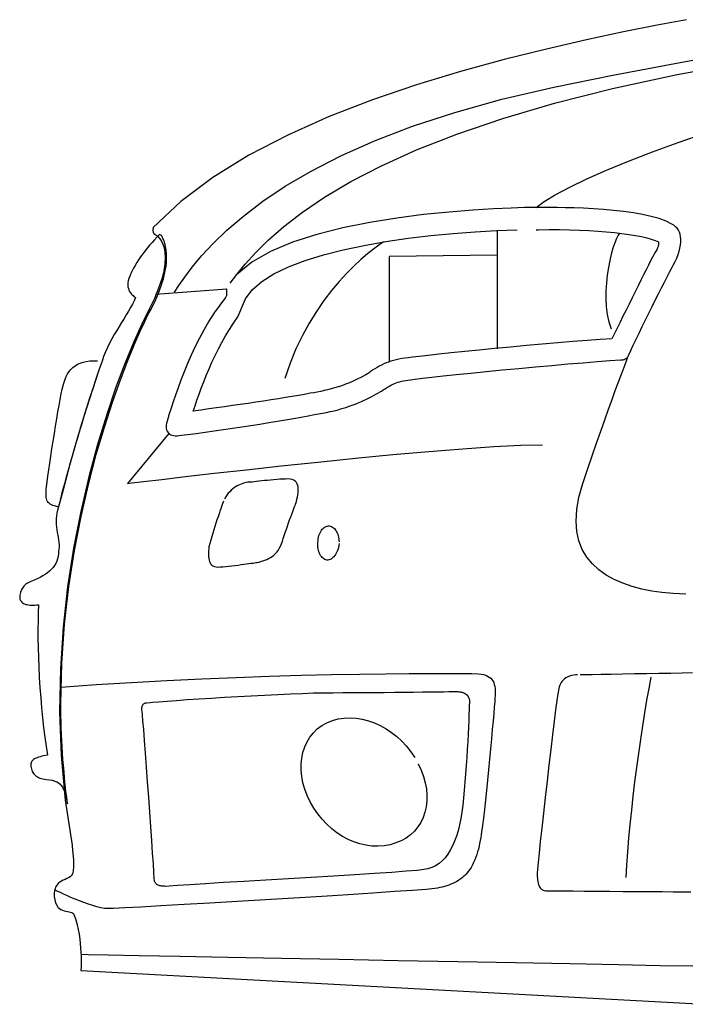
# Model space of a CAD drawing. Extents: x -3.1 to 3.1, y -5.2 to 5.4.
# Tile 11 of 30: x -3 to -2.4, y 0.4 to 1.3. Entities that reach past the tile are written whole.
import ezdxf

# ---------------------------------------------------------------- set-up
doc = ezdxf.new("R2010")
doc.units = 0
doc.layers.get('0').update_dxf_attribs({"linetype": 'CONTINUOUS'})

msp = doc.modelspace()

# ---------------------------------------------------------------- linework, layer by layer
for points in [[(-2.427004, 1.310685), (-2.453244, 1.305661), (-2.483417, 1.299638), (-2.516835, 1.292535), (-2.552839, 1.284299), (-2.59074, 1.274846), (-2.629874, 1.264122), (-2.669547, 1.252039), (-2.709102, 1.238551), (-2.747854, 1.223575), (-2.785138, 1.207043), (-2.82026, 1.188886), (-2.852567, 1.169039), (-2.881366, 1.147433), (-2.906, 1.124), (-2.90615, 1.123102), (-2.90624, 1.122303), (-2.906276, 1.121583), (-2.906264, 1.120949), (-2.906205, 1.120382), (-2.906118, 1.119898), (-2.906, 1.119472), (-2.905874, 1.119122), (-2.905724, 1.118819), (-2.905575, 1.118575), (-2.905425, 1.118374), (-2.905291, 1.118228), (-2.905169, 1.118114), (-2.905079, 1.118047), (-2.905016, 1.118008), (-2.905, 1.118), (-2.904724, 1.11787), (-2.90398, 1.117453), (-2.902886, 1.116689), (-2.901559, 1.115528), (-2.90011, 1.113906), (-2.898665, 1.111772), (-2.897339, 1.109071), (-2.896248, 1.105748), (-2.8955, 1.101736), (-2.895228, 1.097), (-2.895539, 1.091465), (-2.896559, 1.085091), (-2.89839, 1.077807), (-2.901169, 1.069571), (-2.904996, 1.060315), (-2.91, 1.05), (-2.916319, 1.037252), (-2.9235, 1.021287), (-2.931299, 1.002291), (-2.93948, 0.980465), (-2.947787, 0.955996), (-2.955996, 0.929091), (-2.96385, 0.899941), (-2.971122, 0.868748), (-2.977555, 0.835697), (-2.982917, 0.800992), (-2.986961, 0.764823), (-2.989449, 0.727402), (-2.990134, 0.688906), (-2.988787, 0.649547), (-2.985154, 0.609508), (-2.979, 0.569), (-2.978811, 0.567323), (-2.978626, 0.565669), (-2.978445, 0.564043), (-2.978276, 0.562449), (-2.978114, 0.560878), (-2.977972, 0.559346), (-2.977846, 0.557843), (-2.977748, 0.556374), (-2.977665, 0.554933), (-2.97761, 0.553535), (-2.977583, 0.552169), (-2.977591, 0.550854), (-2.97763, 0.549571), (-2.977713, 0.548339), (-2.977831, 0.547146), (-2.978, 0.546), (-2.978197, 0.544134), (-2.978768, 0.542626), (-2.979646, 0.541413), (-2.980791, 0.540433), (-2.982134, 0.53961), (-2.983638, 0.538894), (-2.985232, 0.538209), (-2.986874, 0.5375), (-2.988492, 0.536689), (-2.990055, 0.535724), (-2.991492, 0.534531), (-2.992764, 0.533059), (-2.993795, 0.531228), (-2.994551, 0.528988), (-2.994969, 0.526264), (-2.995, 0.523), (-2.994484, 0.519752), (-2.993732, 0.517098), (-2.99276, 0.514969), (-2.991622, 0.513311), (-2.990339, 0.512043), (-2.988953, 0.511114), (-2.987492, 0.510449), (-2.986, 0.51), (-2.984504, 0.509681), (-2.983043, 0.509441), (-2.981654, 0.509213), (-2.980374, 0.508933), (-2.979224, 0.508531), (-2.97826, 0.507957), (-2.977504, 0.50713), (-2.977, 0.506), (-2.97561, 0.501807), (-2.974441, 0.497528), (-2.973469, 0.493209), (-2.972685, 0.488902), (-2.972055, 0.484646), (-2.971579, 0.480504), (-2.971228, 0.47652), (-2.971, 0.472748), (-2.970854, 0.469224), (-2.970787, 0.466016), (-2.970776, 0.463161), (-2.970811, 0.460717), (-2.970866, 0.458724), (-2.970929, 0.457244), (-2.970976, 0.456315), (-2.411, 0.426)], [(-2.887, 1.066), (-2.887, 1.066), (-2.882913, 1.071906), (-2.877634, 1.079398), (-2.870917, 1.088287), (-2.862543, 1.098402), (-2.852256, 1.109555), (-2.839831, 1.121575), (-2.825031, 1.13428), (-2.807622, 1.147496), (-2.787358, 1.161031), (-2.764016, 1.174724), (-2.73735, 1.188382), (-2.707138, 1.201839), (-2.673126, 1.214902), (-2.635094, 1.227406), (-2.592791, 1.239161), (-2.546, 1.25), (-2.492965, 1.260768), (-2.43248, 1.27235), (-2.365642, 1.284563)], [(-2.837, 1.074), (-2.837, 1.074), (-2.830949, 1.081831), (-2.823453, 1.090996), (-2.814154, 1.101327), (-2.802713, 1.112685), (-2.788772, 1.124902), (-2.771988, 1.137839), (-2.752012, 1.151335), (-2.728496, 1.165248), (-2.701083, 1.179409), (-2.669437, 1.193681), (-2.633197, 1.207902), (-2.592028, 1.221933), (-2.545563, 1.235606), (-2.493472, 1.24878), (-2.435398, 1.261291), (-2.371, 1.273)], [(-2.562, 1.142), (-2.562, 1.142), (-2.554937, 1.147307), (-2.544815, 1.153417), (-2.531886, 1.160205), (-2.516417, 1.167559), (-2.498665, 1.17535), (-2.478902, 1.18348), (-2.457382, 1.191811), (-2.434374, 1.200248), (-2.410122, 1.20865)], [(-2.84, 1.069), (-2.84, 1.069), (-2.84015, 1.06861), (-2.840244, 1.068201), (-2.840287, 1.067772), (-2.840295, 1.067327), (-2.840268, 1.066854), (-2.840224, 1.066374), (-2.840169, 1.065878), (-2.840122, 1.065374), (-2.840079, 1.064846), (-2.840063, 1.064315), (-2.840079, 1.063772), (-2.840138, 1.063228), (-2.840244, 1.062673), (-2.840421, 1.062118), (-2.840665, 1.061555), (-2.841, 1.061), (-2.84628, 1.054244), (-2.851268, 1.047165), (-2.855961, 1.039819), (-2.86037, 1.032291), (-2.864492, 1.02463), (-2.868346, 1.016925), (-2.871925, 1.009228), (-2.875248, 1.001622), (-2.878303, 0.994157), (-2.88111, 0.986921), (-2.883669, 0.979972), (-2.885996, 0.973386), (-2.888079, 0.96722), (-2.889941, 0.961559), (-2.891575, 0.956457), (-2.893, 0.952), (-2.893642, 0.950004), (-2.894087, 0.94815), (-2.894331, 0.946437), (-2.89439, 0.944874), (-2.89426, 0.943437), (-2.893965, 0.94215), (-2.893496, 0.941004), (-2.892874, 0.94), (-2.892091, 0.939126), (-2.891169, 0.938402), (-2.890106, 0.937811), (-2.888917, 0.937374), (-2.887602, 0.937067), (-2.886173, 0.936902), (-2.884634, 0.936878), (-2.883, 0.937), (-2.875366, 0.937965), (-2.8675, 0.939), (-2.859453, 0.940087), (-2.85128, 0.941228), (-2.843016, 0.942402), (-2.834728, 0.943618), (-2.826449, 0.944858), (-2.818248, 0.946122), (-2.810154, 0.94739), (-2.802232, 0.948665), (-2.794528, 0.949933), (-2.787091, 0.951201), (-2.779965, 0.952441), (-2.773213, 0.953661), (-2.76687, 0.954846), (-2.761, 0.956), (-2.757453, 0.956571), (-2.753945, 0.957185), (-2.750457, 0.957846), (-2.74698, 0.958575), (-2.743492, 0.959374), (-2.739988, 0.960268), (-2.736453, 0.96126), (-2.732874, 0.962374), (-2.729228, 0.963606), (-2.725516, 0.964988), (-2.721717, 0.966524), (-2.717823, 0.968232), (-2.713811, 0.970114), (-2.709685, 0.972197), (-2.705417, 0.974484), (-2.701, 0.977), (-2.699354, 0.978087), (-2.697787, 0.979106), (-2.69628, 0.980059), (-2.694823, 0.980949), (-2.69339, 0.981772), (-2.691976, 0.982531), (-2.690555, 0.983228), (-2.689122, 0.983874), (-2.687646, 0.984449), (-2.686122, 0.984972), (-2.684528, 0.985437), (-2.682854, 0.985858), (-2.681079, 0.986213), (-2.679189, 0.986524), (-2.677165, 0.986783), (-2.675, 0.987), (-2.670764, 0.987657), (-2.664248, 0.988504), (-2.65572, 0.989508), (-2.645465, 0.990654), (-2.633736, 0.991894), (-2.620819, 0.993217), (-2.606976, 0.994594), (-2.592496, 0.995996), (-2.57763, 0.997394), (-2.562669, 0.998772), (-2.547874, 1.000091), (-2.533528, 1.001339), (-2.51989, 1.002472), (-2.507244, 1.003484), (-2.495854, 1.004331), (-2.486, 1.005), (-2.485433, 1.005008), (-2.48487, 1.005043), (-2.484315, 1.005102), (-2.483776, 1.005197), (-2.48324, 1.005315), (-2.482724, 1.005469), (-2.48222, 1.005654), (-2.481748, 1.005874), (-2.481287, 1.006118), (-2.480854, 1.006409), (-2.480453, 1.006732), (-2.480091, 1.007106), (-2.479752, 1.007508), (-2.479457, 1.007961), (-2.479201, 1.008457), (-2.479, 1.009), (-2.476976, 1.01339), (-2.474693, 1.01826), (-2.472189, 1.023524), (-2.469512, 1.029106), (-2.466697, 1.034909), (-2.463791, 1.040866), (-2.460835, 1.046878), (-2.457874, 1.052874), (-2.454941, 1.058756), (-2.452091, 1.064453), (-2.449358, 1.069874), (-2.446791, 1.074949), (-2.444425, 1.079575), (-2.442311, 1.083685), (-2.440488, 1.087185), (-2.439, 1.09), (-2.437248, 1.093319), (-2.435756, 1.096547), (-2.434516, 1.099665), (-2.433528, 1.102669), (-2.43278, 1.105543), (-2.432276, 1.108295), (-2.432016, 1.110906), (-2.431996, 1.113374), (-2.432201, 1.115681), (-2.432646, 1.117835), (-2.433311, 1.119819), (-2.434213, 1.121634), (-2.435331, 1.123264), (-2.436669, 1.124709), (-2.438228, 1.125953), (-2.44, 1.127), (-2.445232, 1.129638), (-2.451469, 1.131945), (-2.458551, 1.133945), (-2.466339, 1.135669), (-2.474669, 1.137118), (-2.483409, 1.138335), (-2.492402, 1.139323), (-2.501496, 1.140122), (-2.510539, 1.140736), (-2.51939, 1.141205), (-2.52789, 1.141535), (-2.535902, 1.141764), (-2.543264, 1.141898), (-2.549835, 1.141969), (-2.555461, 1.141996), (-2.56, 1.142), (-2.560169, 1.142), (-2.560323, 1.142), (-2.560461, 1.142), (-2.560587, 1.142), (-2.560697, 1.142), (-2.560803, 1.142), (-2.560898, 1.142), (-2.560996, 1.142), (-2.561091, 1.142), (-2.561185, 1.142), (-2.561287, 1.142), (-2.561402, 1.142), (-2.561524, 1.142), (-2.561665, 1.142), (-2.561819, 1.142), (-2.562, 1.142), (-2.564713, 1.141969), (-2.572421, 1.141815), (-2.584476, 1.141429), (-2.600228, 1.140717), (-2.619016, 1.139563), (-2.640201, 1.137878), (-2.663114, 1.135555), (-2.687122, 1.132496), (-2.711551, 1.128583), (-2.735772, 1.123732), (-2.759118, 1.117827), (-2.780949, 1.110776), (-2.800598, 1.102465), (-2.817425, 1.092803), (-2.830776, 1.081681)], [(-2.84, 1.069), (-2.84, 1.069), (-2.84015, 1.06861), (-2.840244, 1.068201), (-2.840287, 1.067772), (-2.840295, 1.067327), (-2.840268, 1.066854), (-2.840224, 1.066374), (-2.840169, 1.065878), (-2.840122, 1.065374), (-2.840079, 1.064846), (-2.840063, 1.064315), (-2.840079, 1.063772), (-2.840138, 1.063228), (-2.840244, 1.062673), (-2.840421, 1.062118), (-2.840665, 1.061555), (-2.841, 1.061), (-2.84628, 1.054244), (-2.851268, 1.047165), (-2.855961, 1.039819), (-2.86037, 1.032291), (-2.864492, 1.02463), (-2.868346, 1.016925), (-2.871925, 1.009228), (-2.875248, 1.001622), (-2.878303, 0.994157), (-2.88111, 0.986921), (-2.883669, 0.979972), (-2.885996, 0.973386), (-2.888079, 0.96722), (-2.889941, 0.961559), (-2.891575, 0.956457), (-2.893, 0.952), (-2.893642, 0.950004), (-2.894087, 0.94815), (-2.894331, 0.946437), (-2.89439, 0.944874), (-2.89426, 0.943437), (-2.893965, 0.94215), (-2.893496, 0.941004), (-2.892874, 0.94), (-2.892091, 0.939126), (-2.891169, 0.938402), (-2.890106, 0.937811), (-2.888917, 0.937374), (-2.887602, 0.937067), (-2.886173, 0.936902), (-2.884634, 0.936878), (-2.883, 0.937), (-2.875366, 0.937965), (-2.8675, 0.939), (-2.859453, 0.940087), (-2.85128, 0.941228), (-2.843016, 0.942402), (-2.834728, 0.943618), (-2.826449, 0.944858), (-2.818248, 0.946122), (-2.810154, 0.94739), (-2.802232, 0.948665), (-2.794528, 0.949933), (-2.787091, 0.951201), (-2.779965, 0.952441), (-2.773213, 0.953661), (-2.76687, 0.954846), (-2.761, 0.956), (-2.757453, 0.956571), (-2.753945, 0.957185), (-2.750457, 0.957846), (-2.74698, 0.958575), (-2.743492, 0.959374), (-2.739988, 0.960268), (-2.736453, 0.96126), (-2.732874, 0.962374), (-2.729228, 0.963606), (-2.725516, 0.964988), (-2.721717, 0.966524), (-2.717823, 0.968232), (-2.713811, 0.970114), (-2.709685, 0.972197), (-2.705417, 0.974484), (-2.701, 0.977), (-2.699354, 0.978087), (-2.697787, 0.979106), (-2.69628, 0.980059), (-2.694823, 0.980949), (-2.69339, 0.981772), (-2.691976, 0.982531), (-2.690555, 0.983228), (-2.689122, 0.983874), (-2.687646, 0.984449), (-2.686122, 0.984972), (-2.684528, 0.985437), (-2.682854, 0.985858), (-2.681079, 0.986213), (-2.679189, 0.986524), (-2.677165, 0.986783), (-2.675, 0.987), (-2.670764, 0.987657), (-2.664248, 0.988504), (-2.65572, 0.989508), (-2.645465, 0.990654), (-2.633736, 0.991894), (-2.620819, 0.993217), (-2.606976, 0.994594), (-2.592496, 0.995996), (-2.57763, 0.997394), (-2.562669, 0.998772), (-2.547874, 1.000091), (-2.533528, 1.001339), (-2.51989, 1.002472), (-2.507244, 1.003484), (-2.495854, 1.004331), (-2.486, 1.005), (-2.485433, 1.005008), (-2.48487, 1.005043), (-2.484315, 1.005102), (-2.483776, 1.005197), (-2.48324, 1.005315), (-2.482724, 1.005469), (-2.48222, 1.005654), (-2.481748, 1.005874), (-2.481287, 1.006118), (-2.480854, 1.006409), (-2.480453, 1.006732), (-2.480091, 1.007106), (-2.479752, 1.007508), (-2.479457, 1.007961), (-2.479201, 1.008457), (-2.479, 1.009), (-2.476976, 1.01339), (-2.474693, 1.01826), (-2.472189, 1.023524), (-2.469512, 1.029106), (-2.466697, 1.034909), (-2.463791, 1.040866), (-2.460835, 1.046878), (-2.457874, 1.052874), (-2.454941, 1.058756), (-2.452091, 1.064453), (-2.449358, 1.069874), (-2.446791, 1.074949), (-2.444425, 1.079575), (-2.442311, 1.083685), (-2.440488, 1.087185), (-2.439, 1.09), (-2.437248, 1.093319), (-2.435756, 1.096547), (-2.434516, 1.099665), (-2.433528, 1.102669), (-2.43278, 1.105543), (-2.432276, 1.108295), (-2.432016, 1.110906), (-2.431996, 1.113374), (-2.432201, 1.115681), (-2.432646, 1.117835), (-2.433311, 1.119819), (-2.434213, 1.121634), (-2.435331, 1.123264), (-2.436669, 1.124709), (-2.438228, 1.125953), (-2.44, 1.127), (-2.445232, 1.129638), (-2.451469, 1.131945), (-2.458551, 1.133945), (-2.466339, 1.135669), (-2.474669, 1.137118), (-2.483409, 1.138335), (-2.492402, 1.139323), (-2.501496, 1.140122), (-2.510539, 1.140736), (-2.51939, 1.141205), (-2.52789, 1.141535), (-2.535902, 1.141764), (-2.543264, 1.141898), (-2.549835, 1.141969), (-2.555461, 1.141996), (-2.56, 1.142), (-2.560016, 1.142), (-2.560079, 1.142), (-2.560177, 1.142), (-2.560307, 1.142), (-2.560457, 1.142), (-2.56063, 1.142), (-2.560811, 1.142), (-2.561, 1.142), (-2.561177, 1.142), (-2.561362, 1.142), (-2.561531, 1.142), (-2.561685, 1.142), (-2.561811, 1.142), (-2.561913, 1.142), (-2.561976, 1.142), (-2.562, 1.142), (-2.564713, 1.141969), (-2.572421, 1.141815), (-2.584476, 1.141429), (-2.600228, 1.140717), (-2.619016, 1.139563), (-2.640201, 1.137878), (-2.663114, 1.135555), (-2.687122, 1.132496), (-2.711551, 1.128583), (-2.735772, 1.123732), (-2.759118, 1.117827), (-2.780949, 1.110776), (-2.800598, 1.102465), (-2.817425, 1.092803), (-2.830776, 1.081681)], [(-2.9, 1.118), (-2.9, 1.118), (-2.902409, 1.115535), (-2.904768, 1.113035), (-2.907063, 1.1105), (-2.909295, 1.107949), (-2.911445, 1.10537), (-2.913512, 1.102787), (-2.915488, 1.100201), (-2.917374, 1.097622), (-2.919142, 1.095047), (-2.920803, 1.092496), (-2.922343, 1.089969), (-2.92376, 1.08748), (-2.925035, 1.085024), (-2.926177, 1.082626), (-2.927165, 1.08028), (-2.928, 1.078), (-2.928587, 1.075992), (-2.928886, 1.074106), (-2.928925, 1.072343), (-2.928748, 1.070701), (-2.928374, 1.069177), (-2.927858, 1.067783), (-2.927217, 1.066512), (-2.9265, 1.065374), (-2.925728, 1.064354), (-2.924949, 1.063472), (-2.924189, 1.06272), (-2.923496, 1.062106), (-2.92289, 1.061618), (-2.922417, 1.061276), (-2.922106, 1.061063), (-2.922, 1.061), (-2.923244, 1.058126), (-2.92472, 1.055142), (-2.92639, 1.052047), (-2.928232, 1.048854), (-2.930201, 1.045555), (-2.93228, 1.042165), (-2.934425, 1.038685), (-2.936622, 1.035122), (-2.938823, 1.031469), (-2.941008, 1.027744), (-2.943142, 1.023941), (-2.945201, 1.020075), (-2.947138, 1.016138), (-2.948941, 1.012146), (-2.950571, 1.008094), (-2.952, 1.004), (-2.954807, 0.995843), (-2.95761, 0.987531), (-2.960398, 0.979087), (-2.963169, 0.970543), (-2.965902, 0.961913), (-2.968606, 0.953248), (-2.971264, 0.944555), (-2.973874, 0.935874), (-2.976417, 0.927217), (-2.978898, 0.918634), (-2.981307, 0.910134), (-2.983638, 0.901764), (-2.985874, 0.893531), (-2.98802, 0.885476), (-2.990063, 0.877618), (-2.992, 0.87), (-2.992622, 0.867382), (-2.99302, 0.864795), (-2.993217, 0.862236), (-2.993248, 0.859713), (-2.993134, 0.857217), (-2.992909, 0.854768), (-2.992598, 0.852358), (-2.992248, 0.849996), (-2.991862, 0.847673), (-2.991484, 0.845406), (-2.991142, 0.843185), (-2.99087, 0.841028), (-2.990685, 0.838921), (-2.990626, 0.836882), (-2.99072, 0.834902), (-2.991, 0.833), (-2.991098, 0.830614), (-2.991413, 0.82835), (-2.991925, 0.826189), (-2.99265, 0.824138), (-2.993567, 0.822177), (-2.994681, 0.820319), (-2.995992, 0.818547), (-2.997496, 0.816874), (-2.999177, 0.815272), (-3.001051, 0.813748), (-3.003106, 0.812295), (-3.005343, 0.810917), (-3.007748, 0.809598), (-3.010327, 0.808346), (-3.013079, 0.807146), (-3.016, 0.806), (-3.017264, 0.805409), (-3.018433, 0.80478), (-3.019516, 0.804094), (-3.020512, 0.803374), (-3.021417, 0.802594), (-3.022236, 0.80178), (-3.022969, 0.800909), (-3.023622, 0.8), (-3.024185, 0.799031), (-3.024673, 0.798028), (-3.025079, 0.796972), (-3.025417, 0.795874), (-3.025669, 0.79472), (-3.025854, 0.793528), (-3.025961, 0.792287), (-3.026, 0.791), (-3.02574, 0.789925), (-3.025346, 0.788972), (-3.024823, 0.788126), (-3.024185, 0.787386), (-3.023421, 0.78674), (-3.022551, 0.786197), (-3.021571, 0.785736), (-3.0205, 0.785374), (-3.019323, 0.785083), (-3.018067, 0.784874), (-3.016724, 0.784732), (-3.015311, 0.784669), (-3.013823, 0.784661), (-3.012272, 0.78472), (-3.010657, 0.784835), (-3.009, 0.785), (-3.009311, 0.778161), (-3.009512, 0.770827), (-3.009598, 0.763051), (-3.009575, 0.754902), (-3.009433, 0.746429), (-3.009189, 0.737713), (-3.008831, 0.728795), (-3.008374, 0.719748), (-3.007799, 0.710626), (-3.00713, 0.7015), (-3.006354, 0.692421), (-3.00548, 0.683465), (-3.0045, 0.674677), (-3.003429, 0.66613), (-3.00226, 0.657882), (-3.001, 0.65), (-3.002819, 0.649618), (-3.004551, 0.649236), (-3.006177, 0.648843), (-3.007701, 0.648437), (-3.009106, 0.647996), (-3.010398, 0.647535), (-3.011567, 0.647035), (-3.012622, 0.6465), (-3.013535, 0.645909), (-3.014323, 0.645272), (-3.014972, 0.644571), (-3.01548, 0.643811), (-3.015835, 0.642972), (-3.016047, 0.642067), (-3.016102, 0.641075), (-3.016, 0.64), (-3.015772, 0.638713), (-3.015476, 0.637508), (-3.015098, 0.63637), (-3.014654, 0.635307), (-3.014114, 0.634303), (-3.0135, 0.633382), (-3.012791, 0.632528), (-3.011996, 0.631748), (-3.011098, 0.631028), (-3.010114, 0.630382), (-3.009024, 0.629803), (-3.007839, 0.629307), (-3.006543, 0.62887), (-3.005142, 0.628508), (-3.003626, 0.628213), (-3.002, 0.628), (-2.999177, 0.627717), (-2.996709, 0.627256), (-2.994559, 0.626618), (-2.992701, 0.625823), (-2.991102, 0.624862), (-2.989744, 0.623756), (-2.988591, 0.622504), (-2.987622, 0.621122), (-2.986799, 0.619602), (-2.986106, 0.617965), (-2.985504, 0.616209), (-2.98498, 0.614354), (-2.984488, 0.612394), (-2.984016, 0.610346), (-2.983528, 0.608209), (-2.983, 0.606), (-2.98372, 0.611799), (-2.984406, 0.617575), (-2.985031, 0.623327), (-2.985622, 0.629059), (-2.986154, 0.634764), (-2.98665, 0.640445), (-2.987098, 0.646102), (-2.9875, 0.651748), (-2.987843, 0.657358), (-2.98815, 0.662945), (-2.988409, 0.668508), (-2.988622, 0.674059), (-2.988787, 0.679575), (-2.988906, 0.685075), (-2.988976, 0.690543), (-2.989, 0.696), (-2.988118, 0.732378), (-2.985642, 0.767555), (-2.981787, 0.80137), (-2.976791, 0.833669), (-2.97087, 0.864295), (-2.964264, 0.893098), (-2.957185, 0.919921), (-2.949874, 0.944622), (-2.942539, 0.967028), (-2.935429, 0.986996), (-2.92876, 1.004374), (-2.922764, 1.019012), (-2.917654, 1.03074), (-2.913677, 1.039417), (-2.911047, 1.044886), (-2.91, 1.047), (-2.908004, 1.050709), (-2.90615, 1.054354), (-2.904433, 1.057921), (-2.902858, 1.061417), (-2.901409, 1.064831), (-2.900098, 1.068173), (-2.898917, 1.071437), (-2.897874, 1.074622), (-2.896949, 1.07772), (-2.896157, 1.080736), (-2.895488, 1.083665), (-2.894949, 1.086512), (-2.894528, 1.089264), (-2.894232, 1.091933), (-2.894055, 1.094508), (-2.894, 1.097), (-2.894004, 1.097933), (-2.894039, 1.098866), (-2.894087, 1.099795), (-2.894165, 1.100728), (-2.894252, 1.10165), (-2.894362, 1.102567), (-2.894484, 1.103472), (-2.894622, 1.104374), (-2.894764, 1.105252), (-2.894921, 1.106126), (-2.895083, 1.106984), (-2.89526, 1.107827), (-2.895437, 1.10865), (-2.895622, 1.109453), (-2.895811, 1.110232), (-2.896, 1.111), (-2.896512, 1.112205), (-2.896945, 1.113224), (-2.897303, 1.114067), (-2.897606, 1.11476), (-2.897846, 1.115315), (-2.898051, 1.115756), (-2.89822, 1.116102), (-2.898374, 1.116374), (-2.898504, 1.116579), (-2.898642, 1.116748), (-2.898783, 1.116894), (-2.898949, 1.117043), (-2.899138, 1.117205), (-2.899374, 1.117409), (-2.899654, 1.117665)], [(-2.562, 1.122), (-2.56, 1.122), (-2.56, 1.122), (-2.550366, 1.122114), (-2.541, 1.122098), (-2.531917, 1.121949), (-2.523154, 1.121685), (-2.51472, 1.121295), (-2.506661, 1.120803), (-2.498992, 1.120197), (-2.491748, 1.1195), (-2.484937, 1.118701), (-2.47861, 1.117819), (-2.472772, 1.11685), (-2.467465, 1.115811), (-2.462705, 1.114693), (-2.458524, 1.11352), (-2.454941, 1.112283), (-2.452, 1.111), (-2.452, 1.110606), (-2.452004, 1.110193), (-2.45202, 1.109748), (-2.452059, 1.10928), (-2.452118, 1.108764), (-2.452209, 1.108217), (-2.452331, 1.107626), (-2.4525, 1.106996), (-2.452705, 1.106311), (-2.452969, 1.105587), (-2.453291, 1.104799), (-2.453685, 1.103965), (-2.454138, 1.103063), (-2.454673, 1.102106), (-2.455291, 1.101087), (-2.456, 1.1), (-2.457441, 1.097264), (-2.459146, 1.093984), (-2.461071, 1.090209), (-2.463201, 1.086012), (-2.465488, 1.081441), (-2.467929, 1.076563), (-2.470476, 1.071437), (-2.473122, 1.066122), (-2.475815, 1.060673), (-2.478543, 1.055157), (-2.481268, 1.049634), (-2.48398, 1.044169), (-2.48663, 1.038803), (-2.489205, 1.033618), (-2.491669, 1.028661), (-2.494, 1.024), (-2.504457, 1.023331), (-2.516177, 1.022484), (-2.528906, 1.02148), (-2.542421, 1.020354), (-2.556461, 1.019118), (-2.570795, 1.017823), (-2.585177, 1.01648), (-2.599374, 1.015122), (-2.613126, 1.013768), (-2.626209, 1.012461), (-2.638374, 1.011217), (-2.649386, 1.010075), (-2.658988, 1.009047), (-2.666957, 1.008177), (-2.673035, 1.00748), (-2.677, 1.007), (-2.679917, 1.006594), (-2.682685, 1.006146), (-2.685311, 1.005642), (-2.687823, 1.005091), (-2.690217, 1.004472), (-2.692516, 1.003799), (-2.694728, 1.003055), (-2.696874, 1.002248), (-2.698953, 1.001362), (-2.700988, 1.000413), (-2.702992, 0.999382), (-2.70498, 0.99828), (-2.706957, 0.997087), (-2.708945, 0.995815), (-2.710953, 0.994453), (-2.711, 0.994), (-2.711, 0.994), (-2.715039, 0.991669), (-2.718933, 0.989567), (-2.722689, 0.987669), (-2.726323, 0.985965), (-2.729839, 0.984429), (-2.733264, 0.983059), (-2.736602, 0.981835), (-2.739874, 0.980748), (-2.743075, 0.979768), (-2.74624, 0.978898), (-2.749366, 0.97811), (-2.75248, 0.977402), (-2.755583, 0.976748), (-2.758697, 0.976142), (-2.761831, 0.975559), (-2.765, 0.975), (-2.770063, 0.974047), (-2.775496, 0.973079), (-2.781252, 0.972087), (-2.787307, 0.971087), (-2.793614, 0.970067), (-2.80015, 0.969047), (-2.80687, 0.96802), (-2.813748, 0.966996), (-2.820732, 0.965961), (-2.827803, 0.964933), (-2.834921, 0.963913), (-2.842059, 0.962902), (-2.849161, 0.961894), (-2.856217, 0.960909), (-2.863169, 0.959941), (-2.87, 0.959), (-2.868425, 0.963815), (-2.866713, 0.96889), (-2.864846, 0.974181), (-2.862839, 0.979669), (-2.860673, 0.985303), (-2.858358, 0.991075), (-2.855882, 0.996941), (-2.853248, 1.002874), (-2.850441, 1.008835), (-2.847476, 1.014807), (-2.844335, 1.020748), (-2.841028, 1.026638), (-2.837539, 1.032433), (-2.833878, 1.038114), (-2.830028, 1.043646), (-2.823, 1.06), (-2.823, 1.06), (-2.817075, 1.068106), (-2.8085, 1.075579), (-2.797535, 1.082425), (-2.784465, 1.088669), (-2.769547, 1.094315), (-2.753067, 1.09939), (-2.735291, 1.103902), (-2.716496, 1.107874), (-2.696941, 1.111311), (-2.676917, 1.114244), (-2.656685, 1.116677), (-2.636528, 1.118638), (-2.616701, 1.12013), (-2.597492, 1.121177), (-2.579165, 1.121795)], [(-2.597, 1.121), (-2.597, 1.015)], [(-2.487, 1.119), (-2.487, 1.119), (-2.488378, 1.116972), (-2.489874, 1.113976), (-2.491425, 1.110102), (-2.49298, 1.105465), (-2.494476, 1.100154), (-2.49587, 1.09428), (-2.497102, 1.087941), (-2.498122, 1.081248), (-2.498866, 1.074287), (-2.499291, 1.067177), (-2.499331, 1.060012), (-2.498949, 1.052906), (-2.498075, 1.045941), (-2.496661, 1.039236), (-2.494654, 1.032886)], [(-2.699, 1.111), (-2.699, 1.111), (-2.703276, 1.108185), (-2.708197, 1.104618), (-2.713661, 1.100291), (-2.719575, 1.095213), (-2.725843, 1.089366), (-2.732378, 1.08276), (-2.739083, 1.075386), (-2.745874, 1.067248), (-2.752646, 1.058327), (-2.759319, 1.04863), (-2.765791, 1.038154), (-2.771984, 1.026906), (-2.777787, 1.014858), (-2.783122, 1.002031), (-2.78789, 0.988409)], [(-2.597, 1.099), (-2.694, 1.098), (-2.694, 1.003)], [(-2.904, 1.064), (-2.84, 1.069)], [(-2.952, 1.004), (-2.952, 1.004), (-2.954795, 0.995878), (-2.957567, 0.987661), (-2.960303, 0.979366), (-2.963012, 0.971012), (-2.965669, 0.96261), (-2.968287, 0.954193), (-2.970854, 0.945772), (-2.973374, 0.937374), (-2.975823, 0.929), (-2.978217, 0.920685), (-2.980539, 0.912441), (-2.982795, 0.904295), (-2.984969, 0.896252), (-2.987063, 0.888346), (-2.989075, 0.880587), (-2.991, 0.873), (-2.992941, 0.873382), (-2.994669, 0.873811), (-2.996181, 0.874283), (-2.997496, 0.874823), (-2.998618, 0.875433), (-2.999575, 0.876142), (-3.000358, 0.876949), (-3.001, 0.877874), (-3.001488, 0.878917), (-3.001854, 0.880114), (-3.002102, 0.881461), (-3.002248, 0.88298), (-3.002295, 0.884677), (-3.002264, 0.886571), (-3.002157, 0.888673), (-3.002, 0.891), (-3.001374, 0.895465), (-3.000654, 0.900567), (-2.999839, 0.906193), (-2.998949, 0.912248), (-2.997988, 0.918622), (-2.996984, 0.925236), (-2.995937, 0.931976), (-2.994874, 0.938748), (-2.993787, 0.945441), (-2.992709, 0.951972), (-2.991642, 0.958228), (-2.990606, 0.964122), (-2.989606, 0.969539), (-2.988665, 0.974394), (-2.987791, 0.978579), (-2.987, 0.982), (-2.986185, 0.984902), (-2.985248, 0.987618), (-2.984161, 0.990138), (-2.982933, 0.992469), (-2.981535, 0.994591), (-2.979965, 0.996516), (-2.978201, 0.998236), (-2.976248, 0.999748), (-2.974071, 1.001043), (-2.971681, 1.00213), (-2.969055, 1.002996), (-2.966185, 1.003654), (-2.963051, 1.004079), (-2.959654, 1.004283), (-2.955969, 1.004256)], [(-2.427512, 0.794445), (-2.438992, 0.795051), (-2.449, 0.796), (-2.458122, 0.797339), (-2.467059, 0.799142), (-2.475713, 0.801437), (-2.483996, 0.804276), (-2.491807, 0.807685), (-2.499059, 0.811709), (-2.505654, 0.816378), (-2.5115, 0.821748), (-2.516496, 0.827831), (-2.520559, 0.834685), (-2.523587, 0.842343), (-2.525496, 0.850843), (-2.526181, 0.860217), (-2.525559, 0.870508), (-2.523528, 0.881756), (-2.52, 0.894), (-2.51574, 0.906657), (-2.51163, 0.918748), (-2.507669, 0.930228), (-2.503886, 0.941075), (-2.500287, 0.95124), (-2.496913, 0.960705), (-2.493764, 0.969425), (-2.490874, 0.977374), (-2.48824, 0.984508), (-2.485902, 0.990803), (-2.48387, 0.99622), (-2.482169, 1.000732), (-2.480807, 1.004295), (-2.479815, 1.006886), (-2.479205, 1.008465)], [(-2.892, 0.939), (-2.929, 0.894), (-2.929, 0.894), (-2.925311, 0.894445), (-2.914827, 0.895705), (-2.898421, 0.897646), (-2.876965, 0.900154), (-2.851315, 0.903087), (-2.822362, 0.906335), (-2.790965, 0.90976), (-2.757996, 0.913248), (-2.724315, 0.916654), (-2.690807, 0.919874), (-2.658335, 0.922768), (-2.627776, 0.925217), (-2.599988, 0.927087), (-2.57585, 0.92826), (-2.556228, 0.928602)], [(-2.843, 0.878), (-2.843, 0.878), (-2.843425, 0.876724), (-2.843965, 0.875169), (-2.844591, 0.873354), (-2.845307, 0.871307), (-2.846087, 0.869043), (-2.846933, 0.866602), (-2.847819, 0.863996), (-2.848748, 0.861248), (-2.849689, 0.858378), (-2.85065, 0.855417), (-2.851606, 0.852386), (-2.852559, 0.849307), (-2.85348, 0.846205), (-2.854374, 0.843102), (-2.855213, 0.840024), (-2.856, 0.837), (-2.856165, 0.835134), (-2.856303, 0.833311), (-2.856382, 0.831531), (-2.856402, 0.829823), (-2.856331, 0.828185), (-2.856169, 0.826642), (-2.85589, 0.825197), (-2.855496, 0.823874), (-2.854949, 0.822669), (-2.854256, 0.821614), (-2.853386, 0.820709), (-2.852339, 0.81998), (-2.851087, 0.819425), (-2.849626, 0.819071), (-2.847929, 0.818921), (-2.846, 0.819), (-2.84348, 0.819201), (-2.840843, 0.819453), (-2.838118, 0.819732), (-2.835354, 0.820043), (-2.832579, 0.820366), (-2.829839, 0.820701), (-2.827169, 0.821035), (-2.824622, 0.821374), (-2.822217, 0.821689), (-2.820008, 0.821992), (-2.818031, 0.822264), (-2.816327, 0.822512), (-2.814925, 0.822713), (-2.813882, 0.822866), (-2.813224, 0.822965), (-2.813, 0.823), (-2.811134, 0.823394), (-2.809299, 0.823854), (-2.8075, 0.824374), (-2.805744, 0.82498), (-2.804031, 0.825665), (-2.802374, 0.826457), (-2.800776, 0.827354), (-2.799248, 0.828374), (-2.79778, 0.829512), (-2.79639, 0.830795), (-2.795083, 0.832228), (-2.79387, 0.833823), (-2.792744, 0.835583), (-2.79172, 0.837528), (-2.790803, 0.839661), (-2.79, 0.842), (-2.789201, 0.84452), (-2.788335, 0.847189), (-2.787402, 0.849957), (-2.786433, 0.852791), (-2.785433, 0.855638), (-2.784437, 0.858465), (-2.783453, 0.86122), (-2.7825, 0.863874), (-2.781583, 0.866362), (-2.78074, 0.868665), (-2.779972, 0.870724), (-2.779311, 0.872512), (-2.77876, 0.873969), (-2.778346, 0.875067), (-2.778087, 0.875756), (-2.778, 0.876), (-2.777445, 0.87789), (-2.776941, 0.879811), (-2.776496, 0.881736), (-2.776138, 0.883654), (-2.77587, 0.885524), (-2.775728, 0.88735), (-2.77572, 0.889094), (-2.775874, 0.890748), (-2.776193, 0.89228), (-2.776713, 0.893673), (-2.777445, 0.894906), (-2.778417, 0.895965), (-2.779634, 0.896819), (-2.781126, 0.897461), (-2.782906, 0.897858), (-2.785, 0.898), (-2.787335, 0.897965), (-2.789823, 0.89787), (-2.792429, 0.897717), (-2.795122, 0.897528), (-2.797854, 0.897295), (-2.800602, 0.897043), (-2.803327, 0.896768), (-2.806, 0.896496), (-2.808567, 0.896213), (-2.811012, 0.895941), (-2.813287, 0.895689), (-2.815374, 0.895465), (-2.817217, 0.895268), (-2.818795, 0.895122), (-2.820063, 0.895028), (-2.821, 0.895), (-2.822504, 0.89476), (-2.824031, 0.894429), (-2.825567, 0.893992), (-2.827106, 0.893465), (-2.828634, 0.892823), (-2.830154, 0.892079), (-2.83165, 0.891217), (-2.833122, 0.890248), (-2.834551, 0.88915), (-2.835945, 0.887945), (-2.837283, 0.88661), (-2.838575, 0.885154), (-2.839791, 0.883563), (-2.840941, 0.881843), (-2.842012, 0.879988)], [(-2.739, 0.84), (-2.739, 0.84), (-2.739224, 0.838346), (-2.739547, 0.836768), (-2.739949, 0.835264), (-2.740433, 0.833854), (-2.740976, 0.832524), (-2.741594, 0.831291), (-2.742268, 0.830154), (-2.743, 0.829122), (-2.743768, 0.828185), (-2.744579, 0.827366), (-2.745425, 0.826657), (-2.746307, 0.826075), (-2.747205, 0.825606), (-2.74813, 0.825272), (-2.749059, 0.825063), (-2.75, 0.825), (-2.750917, 0.825248), (-2.751815, 0.825642), (-2.752673, 0.826157), (-2.753496, 0.826795), (-2.754264, 0.827539), (-2.754988, 0.82839), (-2.755646, 0.829335), (-2.756248, 0.830374), (-2.756768, 0.831488), (-2.75722, 0.832681), (-2.757587, 0.833937), (-2.75787, 0.83526), (-2.758055, 0.83663), (-2.758146, 0.838051), (-2.758126, 0.839508), (-2.758, 0.841), (-2.757941, 0.842646), (-2.757772, 0.844224), (-2.7575, 0.84572), (-2.757138, 0.847138), (-2.756681, 0.848461), (-2.75615, 0.849697), (-2.755543, 0.850831), (-2.754874, 0.851874), (-2.754138, 0.852799), (-2.753358, 0.853622), (-2.752531, 0.854327), (-2.751669, 0.854917), (-2.750772, 0.855378), (-2.749858, 0.85572), (-2.748929, 0.855929), (-2.748, 0.856), (-2.746902, 0.85574), (-2.745886, 0.85535), (-2.744933, 0.854831), (-2.744059, 0.854201), (-2.743244, 0.853453), (-2.742512, 0.852602), (-2.741839, 0.851654), (-2.741248, 0.850622), (-2.740717, 0.8495), (-2.740256, 0.848307), (-2.739866, 0.847047), (-2.739559, 0.845732), (-2.739311, 0.844358), (-2.739134, 0.842941), (-2.739028, 0.841484)], [(-2.989, 0.711), (-2.989, 0.711), (-2.957319, 0.713283), (-2.925469, 0.715283), (-2.893717, 0.717016), (-2.862339, 0.718496), (-2.831602, 0.719736), (-2.801787, 0.720768), (-2.773157, 0.721594), (-2.745996, 0.722248), (-2.720559, 0.722724), (-2.697138, 0.723063), (-2.675992, 0.723272), (-2.657402, 0.72337), (-2.64163, 0.72337), (-2.628961, 0.723299), (-2.619657, 0.723165), (-2.614, 0.723), (-2.611508, 0.722728), (-2.609291, 0.722295), (-2.607327, 0.721705), (-2.605606, 0.720965), (-2.60411, 0.720063), (-2.602835, 0.71902), (-2.601756, 0.717827), (-2.600874, 0.716496), (-2.600157, 0.71502), (-2.59961, 0.713406), (-2.599209, 0.711654), (-2.598949, 0.709776), (-2.598807, 0.707764), (-2.59878, 0.705634), (-2.598846, 0.703374), (-2.599, 0.701), (-2.599248, 0.697803), (-2.599634, 0.693213), (-2.60013, 0.687406), (-2.600732, 0.680559), (-2.601413, 0.672839), (-2.602177, 0.664433), (-2.603, 0.655508), (-2.603874, 0.646248), (-2.604772, 0.636815), (-2.605701, 0.627402), (-2.606638, 0.618173), (-2.607575, 0.609311), (-2.608488, 0.60098), (-2.609374, 0.59337), (-2.610213, 0.58665), (-2.611, 0.581), (-2.611382, 0.57837), (-2.611803, 0.575752), (-2.612256, 0.573146), (-2.61276, 0.570559), (-2.613311, 0.567988), (-2.613929, 0.565453), (-2.614614, 0.562953), (-2.615374, 0.5605), (-2.616209, 0.558083), (-2.617138, 0.555724), (-2.618161, 0.553417), (-2.619295, 0.551185), (-2.620531, 0.549016), (-2.621894, 0.546925), (-2.623378, 0.544913), (-2.625, 0.543), (-2.626165, 0.541713), (-2.627429, 0.540508), (-2.62878, 0.539362), (-2.630217, 0.538291), (-2.631732, 0.537276), (-2.633327, 0.536331), (-2.635, 0.535445), (-2.636748, 0.534622), (-2.638555, 0.53385), (-2.640441, 0.533142), (-2.64239, 0.532484), (-2.644402, 0.531886), (-2.646465, 0.531339), (-2.648591, 0.530843), (-2.650768, 0.530394), (-2.653, 0.53), (-2.66076, 0.529299), (-2.673094, 0.528358), (-2.689327, 0.527217), (-2.70878, 0.525917), (-2.730768, 0.524488), (-2.75463, 0.52298), (-2.779681, 0.521429), (-2.805248, 0.519874), (-2.830646, 0.518346), (-2.855205, 0.516902), (-2.87824, 0.515563), (-2.899091, 0.51439), (-2.917063, 0.513398), (-2.931492, 0.512646), (-2.941693, 0.512165), (-2.947, 0.512), (-2.949843, 0.512185), (-2.953079, 0.512724), (-2.956622, 0.513559), (-2.960402, 0.51465), (-2.964331, 0.515933), (-2.968335, 0.51737), (-2.972331, 0.518909), (-2.976248, 0.520496), (-2.979992, 0.522079), (-2.9835, 0.523618), (-2.986677, 0.525051), (-2.989465, 0.526343), (-2.991764, 0.527425), (-2.993508, 0.528268), (-2.99461, 0.528807)], [(-2.525, 0.722), (-2.525, 0.722), (-2.526657, 0.721941), (-2.528272, 0.721764), (-2.529823, 0.721472), (-2.531311, 0.721075), (-2.532724, 0.720559), (-2.534067, 0.719937), (-2.535323, 0.719205), (-2.5365, 0.718374), (-2.537571, 0.717425), (-2.538551, 0.716378), (-2.539421, 0.715224), (-2.540185, 0.71398), (-2.540823, 0.712626), (-2.541346, 0.711181), (-2.54174, 0.709634), (-2.542, 0.708), (-2.542535, 0.704937), (-2.543386, 0.699024), (-2.544488, 0.690661), (-2.545811, 0.680264), (-2.547287, 0.668224), (-2.548886, 0.654961), (-2.550555, 0.640874), (-2.552248, 0.626374), (-2.553913, 0.61185), (-2.555512, 0.597732), (-2.556992, 0.584406), (-2.558311, 0.572295), (-2.559413, 0.561787), (-2.560264, 0.553299), (-2.560807, 0.547228), (-2.561, 0.544), (-2.560984, 0.542335), (-2.560941, 0.540724), (-2.56085, 0.539177), (-2.560717, 0.537701), (-2.560516, 0.536295), (-2.560256, 0.534976), (-2.559913, 0.533748), (-2.559496, 0.532622), (-2.558976, 0.531594), (-2.558358, 0.530685), (-2.557626, 0.529894), (-2.556776, 0.529232), (-2.555791, 0.528701), (-2.554681, 0.528315), (-2.553417, 0.528075), (-2.552, 0.528), (-2.54939, 0.527988), (-2.544425, 0.527957), (-2.537437, 0.527906), (-2.528764, 0.527843), (-2.518728, 0.527764), (-2.507681, 0.527681), (-2.495949, 0.527587), (-2.483874, 0.527496), (-2.47178, 0.527402), (-2.460012, 0.527311), (-2.448902, 0.527224), (-2.438791, 0.52715), (-2.430008, 0.527083), (-2.422894, 0.527035)], [(-2.421496, 0.723685), (-2.430795, 0.723531), (-2.440972, 0.723362), (-2.45172, 0.723177), (-2.462748, 0.723), (-2.473744, 0.722811), (-2.484425, 0.72263), (-2.49448, 0.722457), (-2.503622, 0.722307), (-2.511535, 0.722177), (-2.517941, 0.722079), (-2.522524, 0.722016)], [(-2.459, 0.72), (-2.459, 0.72), (-2.460878, 0.709894), (-2.462772, 0.699154), (-2.464657, 0.687854), (-2.466528, 0.676091), (-2.468354, 0.663933), (-2.470138, 0.651476), (-2.471854, 0.638799), (-2.473496, 0.625996), (-2.475039, 0.613138), (-2.476476, 0.600327), (-2.477783, 0.587634), (-2.478965, 0.575154), (-2.479988, 0.562957), (-2.480846, 0.55115), (-2.48152, 0.539799)], [(-2.911, 0.697), (-2.911, 0.697), (-2.906748, 0.697413), (-2.900886, 0.697917), (-2.893587, 0.69848), (-2.885043, 0.699106), (-2.875437, 0.699764), (-2.864957, 0.700461), (-2.853787, 0.701165), (-2.842122, 0.701874), (-2.830134, 0.702567), (-2.818016, 0.703236), (-2.805953, 0.703866), (-2.794138, 0.704449), (-2.78274, 0.704961), (-2.771965, 0.705402), (-2.761984, 0.705752), (-2.753, 0.706), (-2.744508, 0.706004), (-2.735622, 0.706035), (-2.726453, 0.706083), (-2.717122, 0.70615), (-2.70774, 0.706224), (-2.698433, 0.706311), (-2.689311, 0.706402), (-2.6805, 0.706496), (-2.672098, 0.706587), (-2.664248, 0.706681), (-2.657043, 0.706764), (-2.650622, 0.706843), (-2.645083, 0.706906), (-2.640559, 0.706957), (-2.637157, 0.706988), (-2.635, 0.707), (-2.634201, 0.706996), (-2.633331, 0.706984), (-2.632394, 0.706945), (-2.631417, 0.706874), (-2.630406, 0.706752), (-2.629386, 0.706575), (-2.628366, 0.706323), (-2.627374, 0.706), (-2.626406, 0.705571), (-2.625492, 0.705043), (-2.624646, 0.704394), (-2.623886, 0.703622), (-2.62322, 0.702701), (-2.622677, 0.701638), (-2.62226, 0.700406), (-2.622, 0.699), (-2.622016, 0.697157), (-2.622087, 0.694339), (-2.622205, 0.69063), (-2.62237, 0.686138), (-2.622579, 0.680937), (-2.622839, 0.675142), (-2.623146, 0.668835), (-2.6235, 0.662122), (-2.62389, 0.655083), (-2.624339, 0.647831), (-2.624827, 0.640449), (-2.62537, 0.633043), (-2.625949, 0.625693), (-2.626587, 0.618512), (-2.627268, 0.611575), (-2.628, 0.605), (-2.628815, 0.598776), (-2.629787, 0.592866), (-2.630909, 0.587272), (-2.632201, 0.582012), (-2.633654, 0.577079), (-2.635291, 0.572492), (-2.63711, 0.568252), (-2.639122, 0.564374), (-2.641327, 0.56085), (-2.643744, 0.557701), (-2.646374, 0.554925), (-2.649228, 0.552543), (-2.652307, 0.550547), (-2.655626, 0.548953), (-2.659185, 0.547768), (-2.663, 0.547), (-2.668992, 0.546343), (-2.678748, 0.545531), (-2.691685, 0.544579), (-2.70726, 0.543528), (-2.724898, 0.542386), (-2.744047, 0.541193), (-2.764138, 0.539969), (-2.784622, 0.538748), (-2.804917, 0.537539), (-2.824488, 0.536386), (-2.842752, 0.535311), (-2.859165, 0.534339), (-2.873154, 0.533488), (-2.884165, 0.532803), (-2.89163, 0.532291), (-2.895, 0.532), (-2.895921, 0.532008), (-2.896819, 0.532043), (-2.897685, 0.53211), (-2.898528, 0.532213), (-2.899327, 0.532346), (-2.900094, 0.53252), (-2.900815, 0.532732), (-2.901496, 0.532996), (-2.902122, 0.533295), (-2.902709, 0.53365), (-2.903236, 0.534059), (-2.903717, 0.534528), (-2.904126, 0.535043), (-2.904484, 0.53563), (-2.904776, 0.53628), (-2.905, 0.537), (-2.905106, 0.539449), (-2.905429, 0.544673), (-2.905925, 0.552276), (-2.906575, 0.56187), (-2.907343, 0.573051), (-2.908213, 0.585441), (-2.909142, 0.598634), (-2.910122, 0.612248), (-2.911102, 0.625874), (-2.912071, 0.639142), (-2.912996, 0.651642), (-2.913854, 0.662996), (-2.914606, 0.672795), (-2.915236, 0.680661), (-2.915709, 0.686189), (-2.916, 0.689), (-2.916138, 0.69024), (-2.916193, 0.69135), (-2.916161, 0.692331), (-2.916059, 0.693201), (-2.915882, 0.693953), (-2.915642, 0.694602), (-2.915343, 0.695154), (-2.915, 0.695622), (-2.914598, 0.696), (-2.914157, 0.696307), (-2.913681, 0.696547), (-2.913185, 0.696732), (-2.912654, 0.696858), (-2.912114, 0.696941), (-2.911555, 0.696984)], [(-2.668, 0.642), (-2.668, 0.642), (-2.665287, 0.63635), (-2.663154, 0.630701), (-2.661583, 0.625071), (-2.660575, 0.619512), (-2.660102, 0.614043), (-2.660173, 0.608717), (-2.660764, 0.603563), (-2.661874, 0.598622), (-2.66348, 0.593917), (-2.665583, 0.589504), (-2.668169, 0.585402), (-2.671232, 0.581665), (-2.674748, 0.578315), (-2.678728, 0.575398), (-2.683146, 0.572945), (-2.688, 0.571), (-2.693299, 0.569421), (-2.698685, 0.568441), (-2.704126, 0.568039), (-2.709591, 0.568201), (-2.715035, 0.568902), (-2.720445, 0.570134), (-2.725772, 0.571878), (-2.730996, 0.574122), (-2.736071, 0.576839), (-2.74098, 0.580028), (-2.745681, 0.583661), (-2.750154, 0.587728), (-2.754346, 0.592209), (-2.758244, 0.597094), (-2.761803, 0.602358), (-2.765, 0.608), (-2.767717, 0.613661), (-2.769878, 0.619378), (-2.771488, 0.625098), (-2.772559, 0.630795), (-2.773083, 0.636406), (-2.773079, 0.641902), (-2.772547, 0.647236), (-2.7715, 0.652374), (-2.769925, 0.657252), (-2.767846, 0.66185), (-2.76526, 0.666118), (-2.762185, 0.670012), (-2.758606, 0.673484), (-2.754551, 0.676504), (-2.750008, 0.679024), (-2.745, 0.681), (-2.739846, 0.682378), (-2.734551, 0.683173), (-2.729146, 0.683394), (-2.723685, 0.683059), (-2.718189, 0.682177), (-2.71272, 0.680783), (-2.707307, 0.678882), (-2.702, 0.6765), (-2.696823, 0.673638), (-2.691831, 0.670331), (-2.687063, 0.666587), (-2.682559, 0.662433), (-2.678354, 0.657874), (-2.674504, 0.652941), (-2.671035, 0.647642)], [(-2.971, 0.471), (-2.971, 0.471), (-2.964614, 0.470874), (-2.946571, 0.470524), (-2.918516, 0.469976), (-2.882106, 0.469276), (-2.838976, 0.468441), (-2.790799, 0.467512), (-2.739213, 0.466516), (-2.685874, 0.465496), (-2.632417, 0.464465), (-2.580516, 0.463472), (-2.531807, 0.462543), (-2.487949, 0.461717), (-2.450583, 0.461008), (-2.42137, 0.460469)]]:
    msp.add_lwpolyline(points)

doc.saveas('drawing.dxf')
